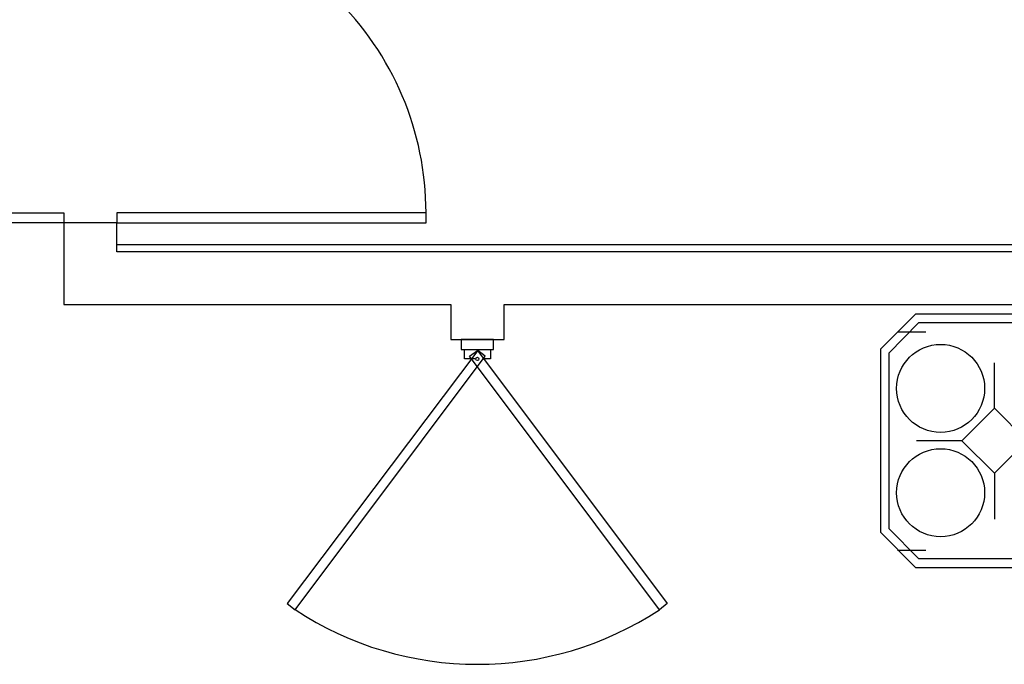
# Model space of a CAD drawing. Header units: millimetres. Extents: x 335 to 739275, y -1 to 84.
# Tile 25 of 71: x 382.04 to 385.75, y 24.66 to 27.09. Entities that reach past the tile are written whole.
import ezdxf

# ---------------------------------------------------------------- set-up
doc = ezdxf.new("R2010")
doc.units = ezdxf.units.MM
doc.header["$MEASUREMENT"] = 0

msp = doc.modelspace()

# ---------------------------------------------------------------- linework, layer by layer
at = {"color": 7}
for p, q in [((382.2087, 26.3207), (382.2087, 26.0127)), ((382.4087, 26.3207), (382.2087, 26.3207)), ((382.4087, 26.2117), (382.4087, 26.3207)), ((382.4087, 26.2387), (391.3637, 26.2387)), ((382.2087, 26.0127), (383.6677, 26.0127)), ((383.6677, 26.0127), (383.6677, 25.8807)), ((383.8687, 26.0127), (391.1657, 26.0127)), ((383.8687, 25.8807), (383.8687, 26.0127)), ((385.4187, 25.9767), (385.2867, 25.8447)), ((386.4927, 25.9767), (385.4187, 25.9767)), ((385.4307, 25.9437), (385.3187, 25.8297)), ((386.4797, 25.9437), (385.4307, 25.9437)), ((385.4577, 25.9087), (385.3517, 25.9087)), ((383.6677, 25.8807), (383.8687, 25.8807)), ((383.7067, 25.8807), (383.7067, 25.8437)), ((383.8287, 25.8807), (383.7067, 25.8807)), ((383.8287, 25.8437), (383.8287, 25.8807)), ((383.7067, 25.8437), (383.8287, 25.8437)), ((385.2867, 25.8447), (385.2867, 25.1547)), ((385.3187, 25.8297), (385.3187, 25.1687)), ((385.7167, 25.6217), (385.7167, 25.7927)), ((385.5937, 25.4997), (385.4227, 25.4997)), ((385.7167, 25.3777), (385.7167, 25.2037)), ((385.3187, 25.1687), (385.4307, 25.0557)), ((385.2867, 25.1547), (385.4187, 25.0217)), ((385.3517, 25.0877), (385.4577, 25.0877)), ((385.4307, 25.0557), (386.4797, 25.0557)), ((385.4187, 25.0217), (386.4927, 25.0217))]:
    msp.add_line(p, q, dxfattribs=at)
for points in [[(382.2087, 26.3207), (381.0427, 26.3207), (381.0427, 26.3587), (382.2087, 26.3587), (382.2087, 26.3207)], [(382.4087, 26.3207), (383.5747, 26.3207), (383.5747, 26.3587), (382.4087, 26.3587), (382.4087, 26.3207)], [(385.7167, 25.3777), (385.8387, 25.4997), (385.7167, 25.6217), (385.5937, 25.4997), (385.7167, 25.3777)]]:
    msp.add_lwpolyline(points, close=True, dxfattribs=at)
for points in [[(391.3367, 25.1107), (391.3367, 26.2117), (382.4087, 26.2117)], [(383.7587, 25.8077), (383.7197, 25.8077), (383.7197, 25.8437), (383.8167, 25.8437), (383.8167, 25.8077), (383.7937, 25.8077)]]:
    msp.add_lwpolyline(points, dxfattribs=at)
at = {"color": 7, "linetype": 'Continuous'}
for points in [[(383.0507, 24.8857), (383.0807, 24.8627), (383.7967, 25.8177), (383.7697, 25.8397), (383.0507, 24.8857)], [(384.4837, 24.8857), (384.4547, 24.8627), (383.7377, 25.8177), (383.7677, 25.8397), (384.4837, 24.8857)]]:
    msp.add_lwpolyline(points, close=True, dxfattribs=at)
at = {"color": 7}
for centre, radius in [((385.5137, 25.6967), 0.1658), ((383.7677, 25.8077), 0.00614), ((385.5137, 25.3037), 0.1658)]:
    msp.add_circle(centre, radius, dxfattribs=at)
for centre, start, end in [((382.1717, 26.3587), 88.058, 180), ((382.4457, 26.3587), 0, 91.942)]:
    msp.add_arc(centre, 1.1286, start, end, dxfattribs=at)
at = {"color": 7, "linetype": 'Continuous'}
msp.add_arc((383.7677, 25.9047), 1.2477, 236.595, 303.369, dxfattribs=at)

doc.saveas('drawing.dxf')
